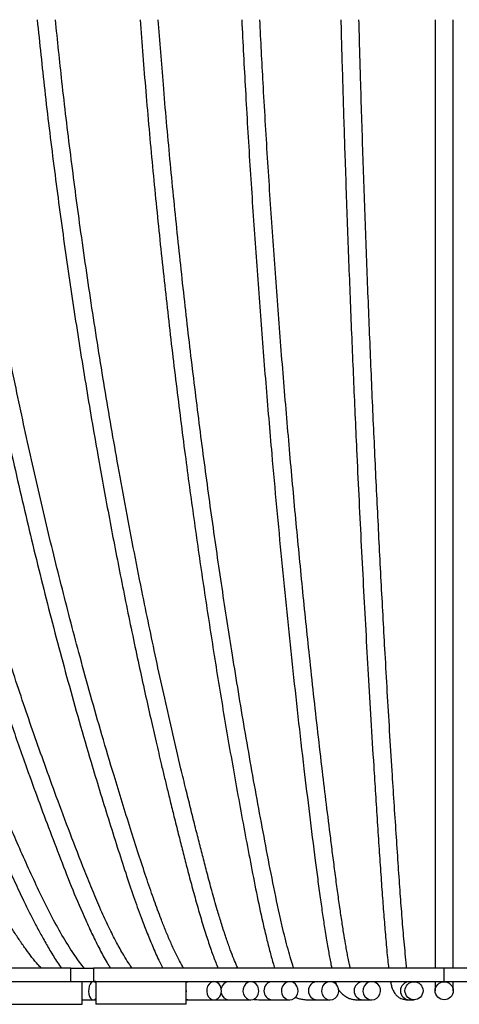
# Model space of a CAD drawing. Header units: millimetres. Extents: x 167 to 2222, y 44 to 1779.
# Tile 16 of 256: x 504 to 698, y 932 to 1367. Entities that reach past the tile are written whole.
import ezdxf

# ---------------------------------------------------------------- set-up
doc = ezdxf.new("R2010")
doc.units = ezdxf.units.MM

msp = doc.modelspace()

# ---------------------------------------------------------------- linework, layer by layer
at = {"color": 7, "linetype": 'Continuous', "lineweight": 25}
for p, q in [((526.57, 947.871), (476.57, 947.871)), ((526.57, 941.871), (526.57, 947.871)), ((526.57, 947.871), (536.57, 947.871)), ((536.57, 947.871), (536.57, 941.871)), ((691.57, 941.871), (691.57, 947.871)), ((526.57, 941.871), (476.57, 941.871)), ((536.57, 941.871), (526.57, 941.871)), ((531.57, 931.871), (531.57, 941.871)), ((537.585, 941.902), (536.57, 941.913)), ((537.57, 941.871), (537.57, 931.871)), ((548.08, 942.085), (548.243, 941.871)), ((578.266, 941.871), (574.366, 941.871)), ((577.57, 931.871), (577.57, 941.871)), ((592.98, 941.871), (589.836, 941.92)), ((643.377, 941.871), (643.786, 940.774)), ((491.57, 931.871), (505.073, 931.871)), ((505.073, 931.871), (531.57, 931.871)), ((531.57, 933.871), (536.504, 933.871)), ((536.504, 933.871), (537.57, 933.871)), ((574.188, 931.871), (537.57, 931.871)), ((577.57, 931.871), (574.188, 931.871)), ((577.57, 933.865), (578.266, 933.871)), ((578.266, 933.871), (589.865, 933.871)), ((596.439, 933.871), (606.138, 933.871)), ((615.589, 933.871), (623.303, 933.871)), ((635.432, 933.871), (641.168, 933.871)), ((655.708, 933.871), (659.542, 933.871)), ((676.201, 933.871), (678.232, 933.871))]:
    msp.add_line(p, q, dxfattribs=at)
at = {"color": 7, "linetype": 'Continuous', "lineweight": 25, "flags": 128}
for points in [[(537.57, 941.307), (537.407, 941.475), (536.814, 941.826), (536.194, 941.826), (535.601, 941.475), (535.088, 940.803), (534.701, 939.871), (534.475, 938.761), (534.428, 937.572), (534.566, 936.409), (534.877, 935.377), (535.331, 934.566), (535.891, 934.048), (536.504, 933.871), (536.504, 933.871)], [(589.865, 933.871), (590.827, 934.048), (591.703, 934.566), (592.416, 935.377), (592.902, 936.409), (593.119, 937.572), (593.046, 938.761), (592.691, 939.871), (592.085, 940.803), (591.281, 941.475), (590.352, 941.826), (589.379, 941.826), (588.45, 941.475), (587.646, 940.803), (587.04, 939.871), (586.685, 938.761), (586.612, 937.572), (586.828, 936.409), (587.315, 935.377), (588.027, 934.566), (588.904, 934.048), (589.865, 933.871)], [(606.138, 933.871), (607.17, 934.048), (608.11, 934.566), (608.875, 935.377), (609.397, 936.409), (609.629, 937.572), (609.551, 938.761), (609.17, 939.871), (608.519, 940.803), (607.657, 941.475), (606.66, 941.826), (605.616, 941.826), (604.619, 941.475), (603.757, 940.803), (603.106, 939.871), (602.725, 938.761), (602.647, 937.572), (602.879, 936.409), (603.401, 935.377), (604.166, 934.566), (605.106, 934.048), (606.138, 933.871)], [(623.303, 933.871), (624.391, 934.048), (625.383, 934.566), (626.19, 935.377), (626.74, 936.409), (626.985, 937.572), (626.903, 938.761), (626.501, 939.871), (625.814, 940.803), (624.905, 941.475), (623.853, 941.826), (622.753, 941.826), (621.701, 941.475), (620.792, 940.803), (620.106, 939.871), (619.704, 938.761), (619.621, 937.572), (619.866, 936.409), (620.417, 935.377), (621.223, 934.566), (622.215, 934.048), (623.303, 933.871)], [(641.168, 933.871), (642.297, 934.048), (643.327, 934.566), (644.164, 935.377), (644.736, 936.409), (644.99, 937.572), (644.904, 938.761), (644.487, 939.871), (643.775, 940.803), (642.831, 941.475), (641.739, 941.826), (640.596, 941.826), (639.505, 941.475), (638.561, 940.803), (637.848, 939.871), (637.431, 938.761), (637.346, 937.572), (637.6, 936.409), (638.171, 935.377), (639.009, 934.566), (640.038, 934.048), (641.168, 933.871)], [(659.542, 933.871), (660.699, 934.048), (661.754, 934.566), (662.612, 935.377), (663.197, 936.409), (663.457, 937.572), (663.37, 938.761), (662.942, 939.871), (662.213, 940.803), (661.246, 941.475), (660.127, 941.826), (658.957, 941.826), (657.839, 941.475), (656.872, 940.803), (656.142, 939.871), (655.714, 938.761), (655.627, 937.572), (655.887, 936.409), (656.472, 935.377), (657.33, 934.566), (658.385, 934.048), (659.542, 933.871)], [(577.57, 937.005), (577.632, 937.572), (577.57, 938.737)], [(536.504, 933.871), (537.118, 934.048), (537.57, 934.435)]]:
    msp.add_lwpolyline(points, dxfattribs=at)
at = {"color": 8, "linetype": 'Continuous', "lineweight": 25, "flags": 128}
for points in [[(577.57, 941.779), (578.022, 941.86), (578.266, 941.871)], [(578.266, 933.871), (578.022, 933.882), (577.57, 933.963)]]:
    msp.add_lwpolyline(points, dxfattribs=at)
at = {"color": 7, "linetype": 'Continuous', "lineweight": 25}
for centre, radius in [((678.236, 937.856), 3.986), ((691.57, 937.871), 4)]:
    msp.add_circle(centre, radius, dxfattribs=at)
at = {"color": 8, "linetype": 'Continuous', "lineweight": 25}
for centre, radius, start, end in [((596.632, 938.234), 3.642, 93.03798, 170.88211), ((615.727, 938.04), 3.834, 92.06213, 182.52333), ((635.506, 937.964), 3.907, 91.07721, 181.36829), ((655.74, 937.912), 3.958, 90.46376, 180.6034), ((676.21, 937.882), 3.988, 90.12752, 180.16817), ((596.632, 937.507), 3.642, 189.11789, 266.96202), ((615.727, 937.702), 3.834, 177.47667, 267.93787), ((635.506, 937.777), 3.907, 178.63171, 268.92279), ((655.74, 937.829), 3.958, 179.3966, 269.53624), ((676.21, 937.859), 3.988, 179.83183, 269.87248)]:
    msp.add_arc(centre, radius, start, end, dxfattribs=at)
at = {"color": 7, "linetype": 'Continuous', "lineweight": 25}
for points, knots in [([(513.539, 947.871), (513.038, 948.369), (511.603, 949.795), (509.387, 952.615), (506.715, 956.12), (504, 960.012), (501.173, 964.342), (497.607, 970.157), (493.325, 977.69), (488.43, 986.949), (483.574, 996.62), (478.816, 1006.316), (474.163, 1015.921), (469.634, 1025.439), (464.049, 1037.392), (457.519, 1051.783), (450.137, 1068.688), (441.217, 1089.887), (430.917, 1115.648), (419.355, 1146.459), (409.262, 1175.222), (400.615, 1201.443), (393.512, 1224.182), (387.12, 1245.768), (381.214, 1266.798), (375.548, 1288.147), (369.978, 1310.525), (364.723, 1333.272), (359.841, 1356.246), (355.397, 1379.108), (351.345, 1402.136), (347.725, 1424.967), (344.483, 1447.62), (342.023, 1466.461), (340.232, 1481.67), (338.998, 1493.287), (337.903, 1505.148), (336.985, 1517.25), (336.292, 1529.548), (335.875, 1541.759), (335.756, 1554.152), (335.974, 1566.355), (336.615, 1578.219), (337.489, 1587.478), (338.395, 1594.621), (339.221, 1600.173), (340.296, 1606.127), (341.422, 1611.452), (342.401, 1614.666), (342.761, 1615.846)], [0, 0, 0, 0, 0.0036214, 0.010372, 0.0171375, 0.024571, 0.0325865, 0.0411, 0.0558721, 0.0719157, 0.0881657, 0.1042054, 0.1200337, 0.1356339, 0.1509907, 0.1784743, 0.2054064, 0.2321116, 0.2792527, 0.3263901, 0.3748448, 0.4107681, 0.4449972, 0.4768213, 0.5068283, 0.5379317, 0.5705265, 0.6043702, 0.6363773, 0.6692755, 0.7020151, 0.7341593, 0.7657321, 0.7973356, 0.813193, 0.8293571, 0.8458187, 0.8625709, 0.8796094, 0.8967675, 0.913065, 0.930803, 0.9471764, 0.9621939, 0.9693495, 0.9771248, 0.9856, 0.9947103, 1, 1, 1, 1]), ([(365.531, 1571.429), (365.423, 1569.168), (365.118, 1562.831), (365.036, 1552.485), (365.145, 1540.513), (365.585, 1526.597), (366.454, 1510.747), (367.855, 1492.987), (369.95, 1471.588), (372.853, 1446.613), (376.589, 1418.013), (380.807, 1389.666), (385.551, 1361.498), (390.813, 1333.521), (396.93, 1304.112), (403.971, 1273.332), (411.999, 1241.245), (420.609, 1209.496), (428.467, 1182.622), (435.311, 1160.474), (440.945, 1142.928), (446.75, 1125.511), (452.721, 1108.226), (458.872, 1091.034), (465.295, 1073.711), (472.103, 1056.017), (478.303, 1040.508), (483.77, 1027.272), (488.346, 1016.448), (492.95, 1005.794), (497.409, 995.664), (501.578, 986.383), (505.483, 978.049), (508.836, 971.279), (511.763, 965.666), (514.439, 960.749), (517.417, 955.578), (520.07, 951.18), (521.875, 948.686), (522.465, 947.871)], [0, 0, 0, 0, 0.0100333, 0.0281089, 0.0457658, 0.0630263, 0.0897562, 0.1161376, 0.142165, 0.1854781, 0.2283304, 0.271154, 0.3140196, 0.356912, 0.3998102, 0.4503711, 0.5009306, 0.5514999, 0.6020829, 0.6308253, 0.6595654, 0.6883012, 0.7170294, 0.7457485, 0.7746734, 0.8047771, 0.8361825, 0.8547221, 0.8736973, 0.892917, 0.910925, 0.9274221, 0.9424352, 0.9559842, 0.9647112, 0.973942, 0.9839763, 0.9947629, 1, 1, 1, 1]), ([(532.532, 947.871), (532.379, 948.041), (531.486, 949.032), (529.911, 951.213), (526.695, 955.763), (522.571, 962.47), (517.697, 971.395), (512.999, 980.86), (508.433, 990.692), (503.964, 1000.731), (499.535, 1010.827), (492.629, 1026.839), (483.501, 1048.801), (472.972, 1075.821), (463.471, 1101.649), (454.865, 1126.3), (446.686, 1150.965), (438.214, 1177.924), (429.545, 1207.301), (420.815, 1239.16), (412.667, 1271.364), (405.135, 1303.91), (398.311, 1336.604), (392.24, 1369.429), (386.922, 1402.345), (382.321, 1435.543), (379.019, 1462.876), (376.761, 1484.277), (375.351, 1499.791), (374.19, 1515.665), (373.386, 1532.025), (373.042, 1544.624), (373.088, 1551.756), (373.097, 1553.271)], [0, 0, 0, 0, 0.0013551, 0.0078743, 0.0149156, 0.0321535, 0.0498145, 0.0677151, 0.0859113, 0.1041938, 0.1224695, 0.1407262, 0.1906852, 0.2397914, 0.2825642, 0.3243675, 0.3658709, 0.4073764, 0.459389, 0.5113964, 0.5633977, 0.615404, 0.6674242, 0.718537, 0.769648, 0.8207705, 0.8720574, 0.895416, 0.9188748, 0.9429504, 0.9677059, 0.9931431, 1, 1, 1, 1]), ([(415.435, 1432.23), (416.077, 1426.673), (417.49, 1414.449), (419.948, 1395.441), (422.381, 1378.103), (424.585, 1363.45), (426.453, 1351.587), (428.424, 1339.633), (430.421, 1328.043), (432.343, 1317.321), (434.091, 1307.898), (435.585, 1300.061), (436.887, 1293.385), (438.086, 1287.344), (439.341, 1281.128), (440.716, 1274.445), (442.256, 1267.105), (443.998, 1258.971), (445.954, 1250.044), (448.337, 1239.427), (451.11, 1227.429), (454.207, 1214.449), (457.328, 1201.768), (460.442, 1189.478), (464.369, 1174.406), (469.146, 1156.735), (474.884, 1136.433), (480.748, 1116.538), (486.802, 1096.814), (493.081, 1077.174), (499.633, 1057.512), (505.804, 1039.758), (511.53, 1023.898), (516.702, 1009.99), (521.986, 996.139), (527.367, 982.398), (532.111, 971.234), (536.135, 962.547), (539.266, 956.245), (541.852, 951.301), (543.536, 948.655), (544.035, 947.871)], [0, 0, 0, 0, 0.031626, 0.0695694, 0.1086965, 0.1311883, 0.154061, 0.1773126, 0.20055, 0.221548, 0.2399554, 0.2557721, 0.267592, 0.2792672, 0.2914096, 0.3043356, 0.3188452, 0.3349778, 0.3527339, 0.3721145, 0.3985204, 0.4248287, 0.4504612, 0.4754169, 0.4996946, 0.5426979, 0.5842474, 0.6257674, 0.6672743, 0.7088136, 0.7509451, 0.7938413, 0.8243413, 0.8552068, 0.88606, 0.9168024, 0.9475763, 0.9630439, 0.9785977, 0.9936545, 1, 1, 1, 1]), ([(553.62, 947.871), (553.09, 948.622), (551.821, 950.419), (549.516, 954.203), (546.594, 959.425), (543.246, 966.112), (539.752, 973.719), (536.224, 982.003), (531.679, 993.308), (526.333, 1007.251), (520.426, 1022.962), (515.09, 1037.608), (510.264, 1051.267), (505.656, 1064.709), (500.026, 1081.627), (493.442, 1102.24), (485.995, 1126.78), (478.769, 1151.863), (471.773, 1177.522), (464.985, 1203.905), (460.079, 1224.196), (456.829, 1238.217), (455.146, 1245.611), (453.476, 1253.086), (451.829, 1260.605), (450.269, 1267.87), (448.921, 1274.274), (447.821, 1279.583), (446.953, 1283.826), (446.243, 1287.34), (445.663, 1290.232), (445.119, 1292.968), (444.513, 1296.045), (443.737, 1300.021), (442.783, 1304.974), (441.687, 1310.773), (440.526, 1317.034), (439.355, 1323.489), (437.427, 1334.355), (434.79, 1349.916), (431.619, 1370.284), (429.396, 1385.401), (428.316, 1393.685), (428.147, 1394.977)], [0, 0, 0, 0, 0.0073508, 0.0175922, 0.033575, 0.0514694, 0.0709584, 0.0919875, 0.1131334, 0.1534493, 0.1921582, 0.2252729, 0.2569663, 0.287818, 0.3186306, 0.3735789, 0.4284828, 0.4841605, 0.5409588, 0.5979116, 0.6566182, 0.6723097, 0.688132, 0.7040854, 0.7201701, 0.7361566, 0.7503713, 0.7608788, 0.7698388, 0.7772511, 0.7831156, 0.7881176, 0.7945306, 0.8025354, 0.8131794, 0.8257112, 0.8389791, 0.8524466, 0.8661136, 0.9068618, 0.9492854, 0.9920896, 1, 1, 1, 1]), ([(466.863, 1367.182), (468.03, 1358.128), (470.645, 1337.825), (475.326, 1306.849), (480.736, 1274.204), (486.576, 1242.094), (492.835, 1210.32), (498.549, 1183.424), (503.526, 1161.259), (507.624, 1143.698), (511.847, 1126.266), (516.191, 1108.964), (520.666, 1091.76), (525.334, 1074.444), (530.274, 1056.789), (534.94, 1040.738), (539.266, 1026.36), (543.129, 1013.862), (546.986, 1001.688), (550.684, 990.224), (554.177, 979.816), (557.276, 971.179), (560.054, 963.931), (562.642, 957.632), (564.987, 952.173), (566.649, 949.044), (567.272, 947.871)], [0, 0, 0, 0, 0.0596963, 0.1338523, 0.2066849, 0.279513, 0.3523538, 0.4252142, 0.4666161, 0.5080158, 0.5494112, 0.5907982, 0.6321747, 0.6738129, 0.7170423, 0.7620471, 0.7930502, 0.8248549, 0.8564644, 0.8857038, 0.9125436, 0.9370506, 0.9540544, 0.971348, 0.9892523, 1, 1, 1, 1]), ([(576.428, 947.871), (575.802, 948.938), (574.372, 951.379), (572.235, 955.786), (570.054, 960.635), (568.017, 965.549), (565.668, 971.549), (562.946, 979.002), (559.772, 988.278), (556.43, 998.53), (552.887, 1009.612), (549.254, 1021.184), (545.009, 1035.019), (540.337, 1050.746), (535.341, 1068.256), (529.458, 1089.665), (522.75, 1115.351), (515.304, 1145.706), (508.198, 1176.639), (501.451, 1208.138), (495.08, 1240.191), (489.134, 1272.593), (483.657, 1305.346), (478.858, 1336.857), (476.158, 1357.599), (474.911, 1367.182)], [0, 0, 0, 0, 0.0113341, 0.025909, 0.0401642, 0.0539603, 0.0672516, 0.0892162, 0.1132293, 0.1393475, 0.1676275, 0.1974572, 0.2267879, 0.271479, 0.3144246, 0.3556299, 0.4275087, 0.4993813, 0.5712532, 0.6444332, 0.7176094, 0.7907741, 0.8639471, 0.9371366, 1, 1, 1, 1]), ([(511.695, 1367.182), (512.776, 1356.782), (515.029, 1335.11), (518.963, 1302.765), (523.33, 1270.067), (528.034, 1237.906), (533.074, 1206.085), (538.174, 1176.209), (543.295, 1148.08), (548.429, 1121.443), (552.914, 1099.418), (556.582, 1082.135), (559.237, 1069.957), (561.79, 1058.535), (564.198, 1048.018), (566.208, 1039.426), (567.851, 1032.526), (569.232, 1026.796), (570.732, 1020.648), (572.442, 1013.733), (574.221, 1006.637), (576.042, 999.469), (577.876, 992.331), (579.861, 984.773), (581.941, 977.173), (584.121, 969.641), (586.304, 962.571), (588.462, 956.099), (590.188, 951.249), (591.274, 948.699), (591.626, 947.871)], [0, 0, 0, 0, 0.0686101, 0.1429636, 0.2159886, 0.289012, 0.3620512, 0.4351055, 0.4971291, 0.560213, 0.6248089, 0.6557859, 0.6858857, 0.7139197, 0.7398897, 0.7637986, 0.7779422, 0.7915485, 0.8068405, 0.824274, 0.8438457, 0.8607199, 0.8789083, 0.8984249, 0.9189098, 0.9381965, 0.9582708, 0.9763719, 0.9923205, 1, 1, 1, 1]), ([(600.38, 947.871), (600.127, 948.411), (599.394, 949.977), (598.143, 953.049), (596.554, 957.241), (594.817, 962.269), (593.036, 967.813), (591.03, 974.469), (588.959, 981.805), (586.875, 989.58), (585.007, 996.775), (583.217, 1003.778), (581.378, 1011.046), (579.431, 1018.843), (577.371, 1027.219), (574.733, 1038.137), (571.592, 1051.497), (568.064, 1067.036), (564.682, 1082.451), (561.474, 1097.562), (558.124, 1113.85), (554.628, 1131.462), (550.983, 1150.571), (546.54, 1174.849), (541.433, 1204.479), (535.847, 1239.645), (530.855, 1273.959), (526.444, 1307.373), (522.755, 1338.003), (520.689, 1358.063), (519.749, 1367.182)], [0, 0, 0, 0, 0.0055941, 0.0162343, 0.0288717, 0.0434171, 0.059431, 0.0748937, 0.0972623, 0.1173354, 0.1351439, 0.1523964, 0.1706801, 0.1903369, 0.2113615, 0.2337452, 0.2721194, 0.3106676, 0.3481794, 0.3846615, 0.420119, 0.4653003, 0.5103293, 0.5553603, 0.6357703, 0.7161712, 0.7965604, 0.8683446, 0.9401466, 1, 1, 1, 1]), ([(557.161, 1367.182), (557.981, 1356.606), (559.67, 1334.803), (562.608, 1302.37), (565.846, 1269.8), (569.333, 1237.764), (573.068, 1206.067), (576.926, 1175.678), (580.873, 1146.576), (584.883, 1118.74), (589.086, 1091.171), (593.528, 1063.666), (597.449, 1040.783), (600.754, 1022.371), (603.315, 1008.515), (605.916, 994.763), (608.558, 981.217), (610.886, 970.276), (612.856, 961.811), (614.367, 955.782), (615.615, 951.104), (616.421, 948.614), (616.662, 947.871)], [0, 0, 0, 0, 0.0697723, 0.1438402, 0.2165825, 0.2893219, 0.3620761, 0.4348452, 0.5009996, 0.567145, 0.633271, 0.6998833, 0.7682067, 0.8030462, 0.8382427, 0.87321, 0.9078727, 0.9423936, 0.959677, 0.9769787, 0.9931297, 1, 1, 1, 1]), ([(625.064, 947.871), (625.005, 948.035), (624.577, 949.223), (623.734, 952.022), (622.514, 956.273), (621.244, 961.181), (619.987, 966.389), (618.013, 975.071), (615.447, 987.561), (612.322, 1003.956), (609.24, 1020.46), (606.251, 1037.012), (603.382, 1053.5), (600.635, 1069.872), (597.274, 1090.633), (593.361, 1116.026), (588.978, 1146.305), (584.794, 1177.159), (580.821, 1208.574), (577.07, 1240.541), (573.57, 1272.853), (570.345, 1305.514), (567.518, 1336.939), (565.927, 1357.623), (565.192, 1367.182)], [0, 0, 0, 0, 0.0018252, 0.0132253, 0.0263553, 0.040804, 0.0553496, 0.0698397, 0.111446, 0.1531369, 0.1950125, 0.236493, 0.2773046, 0.3174326, 0.3568832, 0.4286134, 0.5003457, 0.5720795, 0.6451174, 0.7181476, 0.7911666, 0.864194, 0.9372351, 1, 1, 1, 1]), ([(602.068, 1367.182), (602.605, 1356.801), (603.722, 1335.178), (605.674, 1302.912), (607.839, 1270.304), (610.17, 1238.232), (612.668, 1206.499), (615.113, 1177.66), (617.46, 1151.633), (619.67, 1128.325), (621.975, 1105.16), (624.385, 1082.07), (626.919, 1058.962), (629.463, 1036.894), (632.032, 1015.677), (634.069, 999.46), (635.66, 987.158), (636.734, 979.177), (637.788, 971.753), (638.684, 965.826), (639.413, 961.256), (639.981, 957.842), (640.508, 954.809), (641.019, 952.042), (641.458, 949.75), (641.757, 948.383), (641.868, 947.871)], [0, 0, 0, 0, 0.0684361, 0.1425422, 0.2153146, 0.2880857, 0.3608728, 0.4336708, 0.4888253, 0.5439759, 0.5992237, 0.6549991, 0.7113562, 0.7687009, 0.8189193, 0.8710862, 0.8921047, 0.9133459, 0.9331288, 0.9508804, 0.9613225, 0.9708975, 0.9795605, 0.9872852, 0.9952429, 1, 1, 1, 1]), ([(650.066, 947.871), (649.947, 948.385), (649.63, 949.765), (649.169, 952.073), (648.657, 954.747), (648.056, 958.078), (647.296, 962.575), (646.382, 968.361), (645.41, 974.931), (644.403, 982.149), (643.385, 989.806), (642.383, 997.596), (641.097, 1007.738), (639.551, 1020.162), (637.67, 1035.715), (635.779, 1051.918), (633.873, 1068.881), (631.568, 1090.158), (628.913, 1115.93), (625.967, 1146.394), (623.163, 1177.346), (620.501, 1208.863), (617.989, 1240.934), (615.645, 1273.352), (613.487, 1306.119), (611.612, 1337.38), (610.562, 1357.861), (610.084, 1367.182)], [0, 0, 0, 0, 0.0054059, 0.0144936, 0.0216782, 0.0295546, 0.0437136, 0.0599081, 0.0772937, 0.0965267, 0.1166677, 0.1365379, 0.1561548, 0.1939396, 0.2306766, 0.2729849, 0.3144415, 0.3555668, 0.4282004, 0.5002076, 0.572217, 0.6455364, 0.7188466, 0.7921449, 0.8654475, 0.9387637, 1, 1, 1, 1]), ([(645.9, 1367.182), (645.955, 1365.058), (646.249, 1353.511), (646.863, 1332.746), (647.796, 1303.265), (648.878, 1272.437), (650.109, 1240.298), (651.43, 1208.502), (652.672, 1180.738), (653.802, 1156.888), (654.795, 1136.84), (655.822, 1116.962), (656.884, 1097.24), (657.993, 1077.47), (659.166, 1057.407), (660.241, 1039.833), (661.195, 1024.798), (661.991, 1012.566), (662.784, 1000.668), (663.548, 989.397), (664.286, 978.976), (664.9, 970.905), (665.393, 964.853), (665.772, 960.398), (666.182, 955.875), (666.594, 951.625), (666.894, 949.028), (667.028, 947.871)], [0, 0, 0, 0, 0.0139428, 0.0757979, 0.1376502, 0.2105416, 0.2834285, 0.3563291, 0.4292419, 0.4765893, 0.5239339, 0.5712736, 0.6186051, 0.6660661, 0.7150852, 0.766056, 0.7966966, 0.8279897, 0.8585787, 0.8873054, 0.9142263, 0.9394182, 0.9513904, 0.9635137, 0.9762204, 0.9894025, 1, 1, 1, 1]), ([(675.047, 947.871), (674.953, 948.686), (674.684, 951.024), (674.255, 955.422), (673.775, 960.675), (673.323, 965.999), (672.75, 973.112), (672.049, 982.513), (671.212, 994.591), (670.337, 1007.618), (669.444, 1021.2), (668.477, 1036.319), (667.473, 1052.588), (666.444, 1069.91), (665.221, 1091.275), (663.82, 1117.024), (662.261, 1147.509), (660.774, 1178.572), (659.363, 1210.203), (658.032, 1242.389), (656.791, 1274.924), (655.649, 1307.808), (654.68, 1338.568), (654.135, 1358.468), (653.896, 1367.182)], [0, 0, 0, 0, 0.0085178, 0.0244393, 0.0397923, 0.0543051, 0.0687553, 0.0975325, 0.1284759, 0.1616884, 0.1967094, 0.2312131, 0.2751212, 0.3175774, 0.3585964, 0.4307901, 0.5029925, 0.5751987, 0.6487159, 0.7222213, 0.7957158, 0.8692195, 0.9427336, 1, 1, 1, 1]), ([(687.57, 1367.182), (687.57, 1365.719), (687.57, 1353.835), (687.57, 1331.772), (687.57, 1301.047), (687.57, 1268.489), (687.57, 1234.144), (687.57, 1198.119), (687.57, 1162.565), (687.57, 1127.509), (687.57, 1094.884), (687.57, 1064.59), (687.57, 1036.348), (687.57, 1014.878), (687.57, 999.86), (687.57, 991.317), (687.57, 982.667), (687.57, 973.745), (687.57, 966.409), (687.57, 960.687), (687.57, 956.657), (687.57, 952.688), (687.57, 949.716), (687.57, 948.197), (687.57, 947.871)], [0, 0, 0, 0, 0.009587, 0.0778396, 0.1460823, 0.2143151, 0.2970193, 0.3797416, 0.4624736, 0.5452014, 0.6279296, 0.6969216, 0.7662339, 0.8372142, 0.85884, 0.8806057, 0.9025372, 0.9256232, 0.9507099, 0.9617885, 0.9732212, 0.9849139, 0.9967584, 1, 1, 1, 1]), ([(695.57, 947.871), (695.57, 948.197), (695.57, 949.716), (695.57, 952.688), (695.57, 956.657), (695.57, 960.687), (695.57, 966.054), (695.57, 972.7), (695.57, 980.57), (695.57, 988.193), (695.57, 995.702), (695.57, 1003.194), (695.57, 1010.668), (695.57, 1022.411), (695.57, 1038.408), (695.57, 1060.094), (695.57, 1083.188), (695.57, 1107.847), (695.57, 1135.596), (695.57, 1166.546), (695.57, 1200.811), (695.57, 1235.509), (695.57, 1269.051), (695.57, 1301.354), (695.57, 1332.396), (695.57, 1354.357), (695.57, 1366.033), (695.57, 1367.182)], [0, 0, 0, 0, 0.0032416, 0.0150859, 0.0267785, 0.038211, 0.0492895, 0.0714272, 0.092012, 0.1113939, 0.1305628, 0.1496184, 0.1685663, 0.1874, 0.2385518, 0.2887742, 0.3482879, 0.4077588, 0.4672063, 0.5468328, 0.6264613, 0.7060798, 0.7856817, 0.8546029, 0.9235342, 0.9924753, 1, 1, 1, 1]), ([(691.57, 947.871), (690.211, 947.871), (687.431, 947.871), (683.016, 947.871), (678.167, 947.871), (672.836, 947.871), (667.161, 947.871), (660.083, 947.871), (651.696, 947.871), (642.151, 947.871), (633.461, 947.871), (625.662, 947.871), (618.693, 947.871), (611.84, 947.871), (605.106, 947.871), (598.489, 947.871), (591.988, 947.871), (585.918, 947.871), (580.265, 947.871), (575.013, 947.871), (569.962, 947.871), (565.149, 947.871), (560.612, 947.871), (556.388, 947.871), (552.511, 947.871), (549.14, 947.871), (546.239, 947.871), (543.77, 947.871), (541.645, 947.871), (539.864, 947.871), (538.428, 947.871), (537.3, 947.871), (536.818, 947.871), (536.57, 947.871)], [0, 0, 0, 0, 0.0121525, 0.0248535, 0.039469, 0.0555269, 0.0726344, 0.0904918, 0.1194878, 0.1491311, 0.1791853, 0.2025165, 0.2263104, 0.2507907, 0.2762296, 0.3029257, 0.3311902, 0.3613062, 0.3893914, 0.4192655, 0.451088, 0.4850098, 0.5211833, 0.5597699, 0.6009381, 0.6448762, 0.6868634, 0.7314208, 0.7787352, 0.8290119, 0.8824791, 0.9393861, 1, 1, 1, 1]), ([(846.57, 947.871), (846.306, 947.871), (845.794, 947.871), (844.572, 947.871), (843.002, 947.871), (841.045, 947.871), (838.701, 947.871), (836.021, 947.871), (833.044, 947.871), (829.815, 947.871), (826.29, 947.871), (822.488, 947.871), (818.099, 947.871), (813.045, 947.871), (807.245, 947.871), (801.19, 947.871), (794.93, 947.871), (788.507, 947.871), (781.958, 947.871), (774.948, 947.871), (767.416, 947.871), (759.319, 947.871), (751.062, 947.871), (742.65, 947.871), (734.136, 947.871), (726.516, 947.871), (719.903, 947.871), (714.378, 947.871), (709.081, 947.871), (704.115, 947.871), (699.602, 947.871), (695.469, 947.871), (692.858, 947.871), (691.57, 947.871)], [0, 0, 0, 0, 0.0640315, 0.1239268, 0.180004, 0.2325544, 0.2818423, 0.3281054, 0.3691474, 0.4078523, 0.4443669, 0.4788238, 0.5113434, 0.5501929, 0.5863078, 0.6199156, 0.6512544, 0.6805804, 0.7081667, 0.7343113, 0.7633999, 0.7914021, 0.8187006, 0.845582, 0.8721417, 0.8982737, 0.915476, 0.9321624, 0.9481133, 0.9630571, 0.9766488, 0.9884813, 1, 1, 1, 1]), ([(691.57, 941.871), (690.211, 941.871), (687.431, 941.871), (683.016, 941.871), (678.167, 941.871), (672.836, 941.871), (667.161, 941.871), (660.083, 941.871), (651.696, 941.871), (642.151, 941.871), (633.461, 941.871), (625.662, 941.871), (618.693, 941.871), (611.84, 941.871), (605.106, 941.871), (598.489, 941.871), (591.988, 941.871), (585.918, 941.871), (580.265, 941.871), (575.013, 941.871), (569.962, 941.871), (565.149, 941.871), (560.612, 941.871), (556.388, 941.871), (552.511, 941.871), (549.14, 941.871), (546.239, 941.871), (543.77, 941.871), (541.645, 941.871), (539.864, 941.871), (538.428, 941.871), (537.3, 941.871), (536.818, 941.871), (536.57, 941.871)], [0, 0, 0, 0, 0.0121525, 0.0248535, 0.039469, 0.0555269, 0.0726344, 0.0904918, 0.1194878, 0.1491311, 0.1791853, 0.2025165, 0.2263104, 0.2507907, 0.2762296, 0.3029257, 0.3311902, 0.3613062, 0.3893914, 0.4192655, 0.451088, 0.4850098, 0.5211833, 0.5597699, 0.6009381, 0.6448762, 0.6868634, 0.7314208, 0.7787352, 0.8290119, 0.8824791, 0.9393861, 1, 1, 1, 1]), ([(667.882, 941.871), (667.99, 941.28), (668.241, 939.902), (668.696, 938.553), (669.205, 937.51), (669.633, 936.828), (670.044, 936.281), (670.415, 935.85), (670.917, 935.363), (671.596, 934.852), (672.464, 934.395), (673.531, 934.059), (674.786, 933.884), (675.718, 933.875), (676.201, 933.871)], [0, 0, 0, 0, 0.06944281, 0.16197259, 0.24383361, 0.31305502, 0.3424483, 0.38267785, 0.44171568, 0.51986692, 0.61684653, 0.73134987, 0.86062446, 1, 1, 1, 1]), ([(687.57, 941.871), (687.57, 941.373), (687.57, 940.223), (687.57, 939.347), (687.57, 938.61), (687.57, 938.118), (687.57, 937.868), (687.57, 937.841), (687.57, 937.861), (687.57, 937.871)], [0, 0, 0, 0, 0.0844044, 0.1949814, 0.316456, 0.4471714, 0.63107, 0.8185446, 1, 1, 1, 1]), ([(846.57, 941.871), (846.306, 941.871), (845.794, 941.871), (844.572, 941.871), (843.002, 941.871), (841.045, 941.871), (838.701, 941.871), (836.021, 941.871), (833.044, 941.871), (829.815, 941.871), (826.29, 941.871), (822.488, 941.871), (818.099, 941.871), (813.045, 941.871), (807.245, 941.871), (801.19, 941.871), (794.93, 941.871), (788.507, 941.871), (781.958, 941.871), (774.948, 941.871), (767.416, 941.871), (759.319, 941.871), (751.062, 941.871), (742.65, 941.871), (734.136, 941.871), (726.516, 941.871), (719.903, 941.871), (714.378, 941.871), (709.081, 941.871), (704.115, 941.871), (699.602, 941.871), (695.469, 941.871), (692.858, 941.871), (691.57, 941.871)], [0, 0, 0, 0, 0.0640315, 0.1239268, 0.180004, 0.2325544, 0.2818423, 0.3281054, 0.3691474, 0.4078523, 0.4443669, 0.4788238, 0.5113434, 0.5501929, 0.5863078, 0.6199156, 0.6512544, 0.6805804, 0.7081667, 0.7343113, 0.7633999, 0.7914021, 0.8187006, 0.845582, 0.8721417, 0.8982737, 0.915476, 0.9321624, 0.9481133, 0.9630571, 0.9766488, 0.9884813, 1, 1, 1, 1]), ([(695.57, 937.871), (695.57, 937.861), (695.57, 937.841), (695.57, 937.868), (695.57, 938.118), (695.57, 938.61), (695.57, 939.347), (695.57, 940.223), (695.57, 941.373), (695.57, 941.871)], [0, 0, 0, 0, 0.1814554, 0.36893, 0.5528286, 0.683544, 0.8050186, 0.9155956, 1, 1, 1, 1]), ([(644.893, 938.466), (645.007, 938.262), (645.421, 937.53), (646.41, 936.518), (647.503, 935.611), (648.632, 934.93), (649.717, 934.442), (650.997, 934.071), (652.451, 933.868), (654.047, 933.84), (655.14, 933.86), (655.708, 933.871)], [0, 0, 0, 0, 0.0362646, 0.1307526, 0.2330563, 0.3066998, 0.4013605, 0.5205945, 0.6629297, 0.8248952, 1, 1, 1, 1]), ([(589.905, 933.881), (590.642, 933.862), (592.827, 933.808), (594.999, 933.846), (596.439, 933.871)], [0, 0, 0, 0, 0.33729642, 1, 1, 1, 1]), ([(607.153, 934.106), (607.692, 934.038), (609.331, 933.831), (612.136, 933.834), (614.405, 933.858), (615.589, 933.871)], [0, 0, 0, 0, 0.190263, 0.5773295, 1, 1, 1, 1]), ([(625.76, 934.943), (626.218, 934.775), (627.289, 934.381), (629.002, 934.045), (630.998, 933.849), (633.169, 933.838), (634.663, 933.86), (635.432, 933.871)], [0, 0, 0, 0, 0.1341218, 0.3138953, 0.522134, 0.7538121, 1, 1, 1, 1])]:
    msp.add_open_spline(points, degree=3, knots=knots, dxfattribs=at)

doc.saveas('drawing.dxf')
